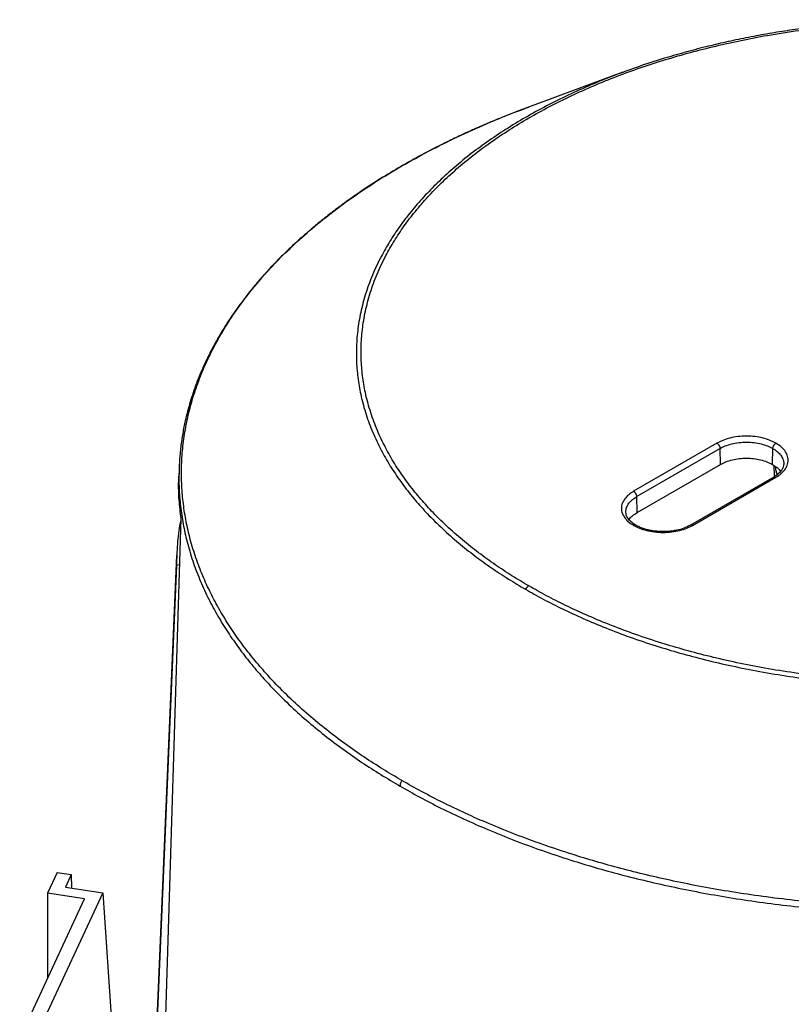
# Model space of a CAD drawing. Header units: millimetres. Extents: x 224 to 956, y 38 to 794.
# Tile 71 of 131: x 252 to 304, y 709 to 776. Entities that reach past the tile are written whole.
import ezdxf

# ---------------------------------------------------------------- set-up
doc = ezdxf.new("R2010")
doc.units = ezdxf.units.MM

msp = doc.modelspace()

# ---------------------------------------------------------------- linework, layer by layer
at = {"color": 179, "linetype": 'Continuous', "lineweight": 25}
for p, q in [((293.009, 772.267), (286.614, 769.907)), ((286.409, 769.823), (286.621, 769.9)), ((299.402, 747.094), (293.745, 743.829)), ((299.614, 746.733), (293.957, 743.468)), ((299.638, 745.652), (299.614, 746.733)), ((303.174, 745.652), (303.198, 746.733)), ((262.869, 745.301), (262.855, 744.852)), ((262.875, 745.321), (262.874, 745.301)), ((293.981, 742.386), (299.638, 745.652)), ((303.314, 744.834), (303.281, 745.576)), ((303.935, 745.672), (303.921, 745.595)), ((303.26, 744.795), (297.603, 741.53)), ((297.753, 741.515), (303.41, 744.781)), ((293.981, 742.386), (293.957, 743.468)), ((293.22, 742.406), (293.215, 742.433)), ((261.386, 689.287), (263.004, 741.98)), ((262.707, 739.47), (260.55, 689.053)), ((262.691, 738.784), (260.582, 688.807)), ((262.907, 738.841), (262.691, 738.784)), ((254.586, 717.965), (253.935, 716.562)), ((254.586, 717.965), (255.552, 717.815)), ((255.552, 717.815), (255.16, 716.97)), ((255.552, 717.815), (255.576, 716.905)), ((257.689, 716.579), (252.771, 705.984)), ((256.446, 716.173), (253.935, 716.562)), ((253.935, 716.562), (253.935, 710.762)), ((255.16, 716.97), (257.689, 716.579)), ((257.689, 716.579), (258.301, 707.536)), ((252.046, 706.694), (256.446, 716.173))]:
    msp.add_line(p, q, dxfattribs=at)
for points, knots in [([(286.627, 737.406), (286.242, 737.634), (285.455, 738.1), (284.318, 738.85), (283.192, 739.661), (282.09, 740.537), (281.021, 741.481), (280.047, 742.445), (279.171, 743.421), (278.388, 744.403), (277.667, 745.44), (277.016, 746.531), (276.447, 747.676), (275.971, 748.873), (275.616, 750.066), (275.377, 751.247), (275.245, 752.409), (275.218, 753.6), (275.304, 754.817), (275.51, 756.054), (275.841, 757.307), (276.303, 758.569), (276.86, 759.748), (277.485, 760.839), (278.152, 761.842), (278.909, 762.835), (279.756, 763.813), (280.691, 764.774), (281.713, 765.712), (282.82, 766.625), (284.009, 767.508), (285.275, 768.358), (286.616, 769.171), (288.024, 769.945), (289.497, 770.676), (291.026, 771.362), (292.607, 772.001), (294.233, 772.591), (295.897, 773.131), (297.592, 773.62), (299.311, 774.057), (301.048, 774.442), (302.939, 774.803), (304.981, 775.124), (307.167, 775.391), (309.337, 775.582), (311.48, 775.701), (313.588, 775.751), (315.652, 775.735), (317.665, 775.659), (319.711, 775.521), (321.777, 775.316), (323.851, 775.041), (325.834, 774.713), (327.724, 774.337), (329.52, 773.921), (331.22, 773.469), (332.912, 772.963), (334.581, 772.401), (336.217, 771.784), (337.735, 771.147), (339.139, 770.497), (340.439, 769.841), (341.246, 769.387), (341.641, 769.165)], [0, 0, 0, 0, 0.013544, 0.027663, 0.04238, 0.057717, 0.073696, 0.090336, 0.105138, 0.12045, 0.136277, 0.152627, 0.169503, 0.186906, 0.204834, 0.220947, 0.237452, 0.25434, 0.2716, 0.289218, 0.307177, 0.325459, 0.34404, 0.359106, 0.374333, 0.389708, 0.405213, 0.420833, 0.436549, 0.452343, 0.468195, 0.484088, 0.5, 0.515912, 0.531805, 0.547657, 0.563451, 0.579167, 0.594787, 0.610292, 0.625667, 0.640894, 0.65596, 0.674541, 0.692823, 0.710782, 0.7284, 0.74566, 0.762548, 0.779053, 0.795166, 0.813094, 0.830497, 0.847373, 0.863723, 0.87955, 0.894862, 0.909664, 0.926304, 0.942283, 0.95762, 0.972337, 0.986456, 1, 1, 1, 1]), ([(333.745, 772.796), (333.528, 772.868), (333.05, 773.026), (332.164, 773.3), (331.096, 773.609), (329.813, 773.949), (328.457, 774.274), (327.013, 774.583), (325.379, 774.89), (323.543, 775.183), (321.501, 775.441), (319.437, 775.636), (317.358, 775.767), (315.27, 775.835), (313.177, 775.837), (311.087, 775.776), (309.005, 775.65), (306.937, 775.459), (305.094, 775.231), (303.473, 774.985), (302.069, 774.74), (300.681, 774.464), (299.542, 774.21), (298.615, 773.985), (297.898, 773.803), (297.409, 773.669), (297.168, 773.603)], [0, 0, 0, 0, 0.019698, 0.043345, 0.079162, 0.113775, 0.154529, 0.1948, 0.23504, 0.289891, 0.344781, 0.399658, 0.454574, 0.509479, 0.564422, 0.619356, 0.67433, 0.72929, 0.784294, 0.822784, 0.861293, 0.899815, 0.938387, 0.957469, 0.979018, 1, 1, 1, 1]), ([(297.156, 773.596), (296.688, 773.464), (295.643, 773.169), (294.262, 772.722), (293.368, 772.392), (293.015, 772.262)], [0, 0, 0, 0, 0.329378, 0.734852, 1, 1, 1, 1]), ([(286.614, 769.907), (286.405, 769.829), (285.956, 769.66), (285.276, 769.395), (284.529, 769.095), (283.732, 768.762), (282.888, 768.394), (282.011, 767.995), (280.884, 767.457), (279.56, 766.784), (278.091, 765.973), (276.673, 765.128), (275.285, 764.232), (274.233, 763.493), (273.505, 762.951), (273.084, 762.629), (272.681, 762.312), (272.314, 762.015), (272.016, 761.767), (271.783, 761.571), (271.609, 761.421), (271.465, 761.296), (271.319, 761.168), (271.141, 761.011), (270.916, 760.808), (270.647, 760.561), (270.355, 760.285), (270.056, 759.996), (269.771, 759.714), (269.456, 759.395), (269.122, 759.044), (268.771, 758.663), (268.432, 758.283), (268.083, 757.877), (267.758, 757.483), (267.366, 756.99), (267.011, 756.519), (266.599, 755.944), (266.314, 755.524), (266.082, 755.165), (265.96, 754.972), (265.865, 754.818), (265.723, 754.587), (265.558, 754.308), (265.36, 753.959), (265.187, 753.641), (265.013, 753.312), (264.851, 752.989), (264.634, 752.54), (264.382, 751.979), (264.109, 751.309), (263.876, 750.673), (263.669, 750.044), (263.482, 749.397), (263.335, 748.814), (263.223, 748.298), (263.139, 747.863), (263.064, 747.416), (263, 746.958), (262.948, 746.502), (262.91, 746.067), (262.884, 745.671), (262.874, 745.417), (262.869, 745.3)], [0, 0, 0, 0, 0.014306, 0.030812, 0.048904, 0.068434, 0.089405, 0.111819, 0.13493, 0.176422, 0.21673, 0.255824, 0.297585, 0.340526, 0.35426, 0.368104, 0.382035, 0.394766, 0.405557, 0.413069, 0.41924, 0.424071, 0.428532, 0.434945, 0.443408, 0.453259, 0.464857, 0.476586, 0.487739, 0.498317, 0.514239, 0.528667, 0.542463, 0.557845, 0.574916, 0.586999, 0.613294, 0.627272, 0.6505, 0.65933, 0.666317, 0.671469, 0.675995, 0.691323, 0.701522, 0.71338, 0.725181, 0.73658, 0.747579, 0.772467, 0.795408, 0.817367, 0.838539, 0.860654, 0.884232, 0.89877, 0.913699, 0.929008, 0.944688, 0.960725, 0.975786, 0.988867, 1, 1, 1, 1]), ([(286.4, 737.179), (286.798, 736.955), (287.611, 736.497), (288.922, 735.835), (290.338, 735.18), (291.868, 734.538), (293.517, 733.916), (295.201, 733.35), (296.906, 732.839), (298.621, 732.384), (300.431, 731.964), (302.337, 731.585), (304.336, 731.254), (306.427, 730.977), (308.511, 730.77), (310.573, 730.631), (312.603, 730.554), (314.684, 730.539), (316.809, 730.589), (318.97, 730.708), (321.158, 730.901), (323.362, 731.17), (325.421, 731.494), (327.327, 731.858), (329.079, 732.246), (330.813, 732.687), (332.522, 733.18), (334.199, 733.724), (335.838, 734.319), (337.432, 734.963), (338.975, 735.655), (340.459, 736.392), (341.879, 737.173), (343.231, 737.993), (344.508, 738.849), (345.706, 739.74), (346.822, 740.66), (347.853, 741.606), (348.796, 742.575), (349.65, 743.561), (350.413, 744.562), (351.086, 745.573), (351.716, 746.674), (352.277, 747.862), (352.743, 749.135), (353.077, 750.398), (353.284, 751.645), (353.371, 752.872), (353.344, 754.073), (353.211, 755.245), (352.969, 756.436), (352.612, 757.639), (352.132, 758.846), (351.558, 760), (350.902, 761.1), (350.174, 762.145), (349.386, 763.135), (348.502, 764.119), (347.52, 765.091), (346.442, 766.043), (345.331, 766.927), (344.196, 767.744), (343.05, 768.501), (342.256, 768.97), (341.868, 769.2)], [0, 0, 0, 0, 0.013544, 0.027663, 0.04238, 0.057717, 0.073696, 0.090336, 0.105138, 0.12045, 0.136277, 0.152627, 0.169503, 0.186906, 0.204834, 0.220947, 0.237452, 0.25434, 0.2716, 0.289218, 0.307177, 0.325459, 0.34404, 0.359106, 0.374333, 0.389708, 0.405213, 0.420833, 0.436549, 0.452343, 0.468195, 0.484088, 0.5, 0.515912, 0.531805, 0.547657, 0.563451, 0.579167, 0.594787, 0.610292, 0.625667, 0.640894, 0.65596, 0.674541, 0.692823, 0.710782, 0.7284, 0.74566, 0.762548, 0.779053, 0.795166, 0.813094, 0.830497, 0.847373, 0.863723, 0.87955, 0.894862, 0.909664, 0.926304, 0.942283, 0.95762, 0.972337, 0.986456, 1, 1, 1, 1]), ([(341.641, 769.165), (342.026, 768.937), (342.813, 768.471), (343.949, 767.72), (345.075, 766.91), (346.178, 766.033), (347.247, 765.089), (348.22, 764.125), (349.097, 763.149), (349.879, 762.167), (350.601, 761.131), (351.251, 760.04), (351.82, 758.895), (352.296, 757.698), (352.651, 756.505), (352.891, 755.324), (353.022, 754.162), (353.049, 752.97), (352.963, 751.753), (352.758, 750.516), (352.427, 749.263), (351.965, 748.001), (351.408, 746.823), (350.783, 745.731), (350.116, 744.728), (349.359, 743.736), (348.512, 742.757), (347.577, 741.797), (346.554, 740.858), (345.447, 739.945), (344.259, 739.062), (342.992, 738.213), (341.652, 737.399), (340.243, 736.626), (338.771, 735.894), (337.241, 735.208), (335.66, 734.569), (334.035, 733.979), (332.371, 733.439), (330.676, 732.95), (328.956, 732.513), (327.219, 732.128), (325.328, 731.767), (323.286, 731.446), (321.101, 731.179), (318.931, 730.988), (316.787, 730.869), (314.679, 730.82), (312.615, 730.835), (310.602, 730.911), (308.557, 731.05), (306.49, 731.254), (304.417, 731.529), (302.433, 731.858), (300.543, 732.233), (298.748, 732.65), (297.047, 733.101), (295.356, 733.608), (293.686, 734.169), (292.051, 734.787), (290.533, 735.423), (289.129, 736.073), (287.828, 736.729), (287.022, 737.183), (286.627, 737.406)], [0, 0, 0, 0, 0.013544, 0.027663, 0.04238, 0.057717, 0.073696, 0.090336, 0.105138, 0.12045, 0.136277, 0.152627, 0.169503, 0.186906, 0.204834, 0.220947, 0.237452, 0.25434, 0.2716, 0.289218, 0.307177, 0.325459, 0.34404, 0.359106, 0.374333, 0.389708, 0.405213, 0.420833, 0.436549, 0.452343, 0.468195, 0.484088, 0.5, 0.515912, 0.531805, 0.547657, 0.563451, 0.579167, 0.594787, 0.610292, 0.625667, 0.640894, 0.65596, 0.674541, 0.692823, 0.710782, 0.7284, 0.74566, 0.762548, 0.779053, 0.795166, 0.813094, 0.830497, 0.847373, 0.863723, 0.87955, 0.894862, 0.909664, 0.926304, 0.942283, 0.95762, 0.972337, 0.986456, 1, 1, 1, 1]), ([(350.264, 765.912), (350.697, 765.656), (351.579, 765.136), (352.861, 764.306), (354.136, 763.419), (355.39, 762.47), (356.619, 761.457), (357.814, 760.377), (358.876, 759.316), (359.815, 758.283), (360.639, 757.291), (361.417, 756.254), (362.143, 755.173), (362.807, 754.055), (363.403, 752.901), (363.926, 751.713), (364.372, 750.485), (364.723, 749.258), (364.981, 748.036), (365.152, 746.825), (365.236, 745.588), (365.229, 744.328), (365.127, 743.047), (364.924, 741.749), (364.616, 740.436), (364.2, 739.115), (363.673, 737.787), (363.031, 736.458), (362.272, 735.132), (361.396, 733.815), (360.401, 732.511), (359.289, 731.226), (358.06, 729.965), (356.718, 728.732), (355.264, 727.533), (353.702, 726.373), (352.039, 725.257), (350.279, 724.189), (348.428, 723.172), (346.494, 722.212), (344.485, 721.311), (342.409, 720.471), (340.273, 719.696), (338.088, 718.987), (335.862, 718.345), (333.603, 717.771), (331.321, 717.265), (329.025, 716.827), (326.723, 716.456), (324.423, 716.152), (322.133, 715.912), (319.861, 715.734), (317.612, 715.617), (315.393, 715.558), (313.209, 715.554), (311.066, 715.603), (308.969, 715.701), (306.84, 715.851), (304.689, 716.057), (302.524, 716.32), (300.432, 716.629), (298.413, 716.98), (296.481, 717.366), (294.635, 717.782), (292.875, 718.225), (291.188, 718.692), (289.421, 719.228), (287.591, 719.839), (285.721, 720.528), (283.966, 721.238), (282.322, 721.962), (280.786, 722.698), (279.348, 723.438), (278.446, 723.947), (278.004, 724.197)], [0, 0, 0, 0, 0.011574, 0.023568, 0.035997, 0.048875, 0.062216, 0.076032, 0.090336, 0.101898, 0.113772, 0.125962, 0.13847, 0.1513, 0.164216, 0.177444, 0.190984, 0.204836, 0.217695, 0.230806, 0.244164, 0.257765, 0.271603, 0.285669, 0.299957, 0.314456, 0.329156, 0.344045, 0.35911, 0.374337, 0.389711, 0.405216, 0.420835, 0.43655, 0.452344, 0.468196, 0.484088, 0.5, 0.515912, 0.531804, 0.547656, 0.56345, 0.579165, 0.594784, 0.610289, 0.625663, 0.64089, 0.655955, 0.670844, 0.685544, 0.700043, 0.714331, 0.728397, 0.742235, 0.755836, 0.769194, 0.782305, 0.795165, 0.809265, 0.823042, 0.836497, 0.849627, 0.862434, 0.874699, 0.886657, 0.898311, 0.909664, 0.923968, 0.937784, 0.951125, 0.964003, 0.976432, 0.988426, 1, 1, 1, 1]), ([(303.41, 747.094), (303.281, 747.161), (303.016, 747.299), (302.531, 747.45), (301.987, 747.551), (301.406, 747.585), (300.825, 747.551), (300.281, 747.45), (299.796, 747.299), (299.531, 747.161), (299.402, 747.094)], [0, 0, 0, 0, 0.116516, 0.2400114, 0.3686408, 0.5000001, 0.6313595, 0.759989, 0.8834842, 1, 1, 1, 1]), ([(299.614, 746.733), (299.729, 746.793), (299.966, 746.916), (300.4, 747.052), (300.886, 747.141), (301.406, 747.172), (301.925, 747.141), (302.412, 747.052), (302.846, 746.916), (303.083, 746.793), (303.198, 746.733)], [0, 0, 0, 0, 0.116516, 0.240011, 0.368641, 0.5, 0.631359, 0.759989, 0.883484, 1, 1, 1, 1]), ([(299.402, 747.094), (299.428, 747.076), (299.468, 747.048), (299.517, 746.99), (299.551, 746.94), (299.578, 746.886), (299.605, 746.815), (299.61, 746.766), (299.614, 746.733)], [0, 0, 0, 0, 0.2398111, 0.3685898, 0.5000038, 0.6313988, 0.760173, 1, 1, 1, 1]), ([(303.198, 746.733), (303.201, 746.766), (303.207, 746.815), (303.233, 746.886), (303.261, 746.94), (303.294, 746.99), (303.343, 747.048), (303.384, 747.076), (303.41, 747.094)], [0, 0, 0, 0, 0.239826, 0.368601, 0.499996, 0.63141, 0.760189, 1, 1, 1, 1]), ([(303.41, 744.781), (303.526, 744.855), (303.764, 745.008), (304.026, 745.288), (304.2, 745.602), (304.26, 745.938), (304.2, 746.273), (304.026, 746.587), (303.764, 746.867), (303.526, 747.02), (303.41, 747.094)], [0, 0, 0, 0, 0.116516, 0.240011, 0.368641, 0.5, 0.631359, 0.759989, 0.883484, 1, 1, 1, 1]), ([(299.638, 745.652), (299.76, 745.715), (300.005, 745.841), (300.444, 745.973), (300.915, 746.056), (301.406, 746.084), (301.897, 746.056), (302.368, 745.973), (302.807, 745.841), (303.051, 745.715), (303.174, 745.652)], [0, 0, 0, 0, 0.125, 0.25, 0.375, 0.5, 0.625, 0.75, 0.875, 1, 1, 1, 1]), ([(303.174, 745.652), (303.281, 745.581), (303.495, 745.439), (303.67, 745.271), (303.718, 745.179), (303.719, 745.176)], [0, 0, 0, 0, 0.493613, 0.987226, 1, 1, 1, 1]), ([(303.94, 745.672), (303.932, 745.609), (303.917, 745.473), (303.803, 745.253), (303.598, 745.015), (303.375, 744.871), (303.26, 744.795)], [0, 0, 0, 0, 0.206281, 0.44563, 0.712889, 1, 1, 1, 1]), ([(303.508, 744.972), (303.474, 745.056), (303.404, 745.229), (303.394, 745.408), (303.389, 745.5)], [0, 0, 0, 0, 0.48392, 1, 1, 1, 1]), ([(263.004, 741.98), (262.957, 742.405), (262.862, 743.256), (262.827, 744.215), (262.857, 744.746), (262.863, 744.851)], [0, 0, 0, 0, 0.445049, 0.890099, 1, 1, 1, 1]), ([(293.745, 743.829), (293.629, 743.755), (293.391, 743.601), (293.129, 743.321), (292.955, 743.007), (292.895, 742.672), (292.955, 742.336), (293.129, 742.022), (293.391, 741.742), (293.629, 741.589), (293.745, 741.515)], [0, 0, 0, 0, 0.116516, 0.240011, 0.368641, 0.5, 0.631359, 0.759989, 0.883484, 1, 1, 1, 1]), ([(293.957, 743.468), (293.954, 743.5), (293.948, 743.55), (293.921, 743.621), (293.894, 743.675), (293.86, 743.725), (293.812, 743.782), (293.771, 743.81), (293.745, 743.829)], [0, 0, 0, 0, 0.239827, 0.368601, 0.499996, 0.63141, 0.760189, 1, 1, 1, 1]), ([(263.02, 742.031), (262.995, 741.917), (262.862, 741.322), (262.737, 740.239), (262.706, 739.269), (262.691, 738.784)], [0, 0, 0, 0, 0.105898, 0.552949, 1, 1, 1, 1]), ([(293.895, 741.53), (293.779, 741.605), (293.556, 741.75), (293.352, 741.988), (293.238, 742.208), (293.222, 742.343), (293.215, 742.406)], [0, 0, 0, 0, 0.287088, 0.554339, 0.793695, 1, 1, 1, 1]), ([(293.436, 741.911), (293.437, 741.913), (293.485, 742.006), (293.66, 742.173), (293.874, 742.315), (293.981, 742.386)], [0, 0, 0, 0, 0.01277, 0.506385, 1, 1, 1, 1]), ([(293.745, 741.515), (293.874, 741.448), (294.139, 741.311), (294.624, 741.159), (295.168, 741.059), (295.749, 741.024), (296.33, 741.059), (296.874, 741.159), (297.359, 741.311), (297.624, 741.448), (297.753, 741.515)], [0, 0, 0, 0, 0.116516, 0.240011, 0.368641, 0.5, 0.631359, 0.759989, 0.883484, 1, 1, 1, 1]), ([(297.603, 741.53), (297.458, 741.456), (297.18, 741.316), (296.744, 741.195), (296.383, 741.132), (296.107, 741.102), (295.795, 741.087), (295.403, 741.096), (295.004, 741.146), (294.66, 741.222), (294.391, 741.303), (294.129, 741.404), (293.974, 741.488), (293.895, 741.53)], [0, 0, 0, 0, 0.142459, 0.272464, 0.349342, 0.416885, 0.4752, 0.575422, 0.699462, 0.769318, 0.843354, 0.920611, 1, 1, 1, 1]), ([(286.627, 737.406), (286.585, 737.378), (286.502, 737.321), (286.434, 737.226), (286.4, 737.179)], [0, 0, 0, 0, 0.500009, 1, 1, 1, 1]), ([(278.004, 724.197), (277.986, 724.167), (277.95, 724.107), (277.911, 724.009), (277.884, 723.912), (277.88, 723.852), (277.878, 723.822)], [0, 0, 0, 0, 0.2471785, 0.4999948, 0.752842, 1, 1, 1, 1])]:
    msp.add_open_spline(points, degree=3, knots=knots, dxfattribs=at)
at = {"color": 8, "linetype": 'Continuous', "lineweight": 25}
for points, knots in [([(293.015, 772.262), (292.823, 772.193), (292.08, 771.927), (290.837, 771.414), (289.292, 770.725), (287.809, 769.987), (286.388, 769.207), (285.037, 768.387), (283.76, 767.53), (282.562, 766.64), (281.445, 765.719), (280.415, 764.773), (279.472, 763.805), (278.618, 762.818), (277.854, 761.817), (277.182, 760.806), (276.552, 759.706), (275.99, 758.517), (275.524, 757.245), (275.191, 755.982), (274.984, 754.734), (274.897, 753.507), (274.924, 752.306), (275.057, 751.134), (275.298, 749.944), (275.656, 748.741), (276.136, 747.534), (276.709, 746.379), (277.365, 745.279), (278.093, 744.234), (278.882, 743.244), (279.766, 742.26), (280.747, 741.288), (281.825, 740.336), (282.936, 739.453), (284.072, 738.635), (285.218, 737.879), (286.011, 737.409), (286.4, 737.179)], [0, 0, 0, 0, 0.00967, 0.03743, 0.065293, 0.093226, 0.121193, 0.149161, 0.177094, 0.204957, 0.232716, 0.260339, 0.287792, 0.315045, 0.342067, 0.368831, 0.39531, 0.427969, 0.460101, 0.491667, 0.522632, 0.552968, 0.582651, 0.61166, 0.639981, 0.671492, 0.702079, 0.731741, 0.760478, 0.788296, 0.815207, 0.841225, 0.870471, 0.898556, 0.925513, 0.95138, 0.976196, 1, 1, 1, 1]), ([(278.004, 724.197), (277.571, 724.453), (276.688, 724.973), (275.406, 725.803), (274.132, 726.69), (272.877, 727.639), (271.648, 728.652), (270.454, 729.732), (269.391, 730.794), (268.452, 731.826), (267.629, 732.818), (266.851, 733.855), (266.125, 734.936), (265.461, 736.054), (264.865, 737.208), (264.342, 738.396), (263.896, 739.625), (263.545, 740.852), (263.286, 742.073), (263.116, 743.284), (263.032, 744.521), (263.038, 745.781), (263.141, 747.062), (263.344, 748.361), (263.651, 749.673), (264.067, 750.995), (264.595, 752.322), (265.237, 753.651), (265.996, 754.977), (266.872, 756.294), (267.866, 757.598), (268.979, 758.883), (270.207, 760.145), (271.55, 761.377), (273.004, 762.576), (274.565, 763.736), (276.229, 764.852), (277.989, 765.921), (279.84, 766.936), (281.772, 767.898), (283.786, 768.795), (285.334, 769.437), (286.23, 769.759), (286.409, 769.823)], [0, 0, 0, 0, 0.020399, 0.041538, 0.063444, 0.086141, 0.109653, 0.134003, 0.159212, 0.179591, 0.200518, 0.222002, 0.244047, 0.266659, 0.289422, 0.312737, 0.336601, 0.361013, 0.383677, 0.406784, 0.430328, 0.454299, 0.478687, 0.503479, 0.52866, 0.554214, 0.580121, 0.606362, 0.632913, 0.65975, 0.686846, 0.714173, 0.741701, 0.769399, 0.797234, 0.825173, 0.853182, 0.881226, 0.90927, 0.937279, 0.965218, 0.993053, 1, 1, 1, 1]), ([(303.198, 746.733), (303.301, 746.667), (303.514, 746.53), (303.751, 746.28), (303.898, 745.999), (303.958, 745.79), (303.937, 745.681), (303.935, 745.672)], [0, 0, 0, 0, 0.2276642, 0.4689653, 0.7202985, 0.9769652, 1, 1, 1, 1]), ([(262.874, 745.301), (262.867, 744.937), (262.852, 744.159), (262.939, 742.976), (263.108, 741.76), (263.37, 740.527), (263.727, 739.281), (264.185, 738.027), (264.723, 736.815), (265.332, 735.646), (266.003, 734.526), (266.727, 733.457), (267.496, 732.437), (268.309, 731.46), (269.241, 730.436), (270.301, 729.376), (271.5, 728.293), (272.733, 727.276), (273.992, 726.324), (275.271, 725.434), (276.558, 724.601), (277.443, 724.079), (277.878, 723.822)], [0, 0, 0, 0, 0.0458483, 0.0980509, 0.1492863, 0.1995387, 0.2546391, 0.3084807, 0.3610574, 0.4123679, 0.4624152, 0.5103464, 0.557076, 0.6026168, 0.6469843, 0.7028804, 0.7568708, 0.8090031, 0.8593282, 0.9078991, 0.9547711, 1, 1, 1, 1]), ([(277.878, 723.822), (278.322, 723.571), (279.226, 723.06), (280.669, 722.318), (282.211, 721.579), (283.861, 720.852), (285.622, 720.14), (287.499, 719.449), (289.344, 718.833), (291.138, 718.289), (292.864, 717.812), (294.666, 717.361), (296.545, 716.941), (298.488, 716.556), (300.494, 716.211), (302.56, 715.908), (304.695, 715.649), (306.828, 715.446), (308.95, 715.296), (311.056, 715.198), (313.206, 715.149), (315.397, 715.153), (317.624, 715.212), (319.881, 715.33), (322.161, 715.508), (324.459, 715.749), (326.767, 716.054), (329.077, 716.426), (331.381, 716.866), (333.671, 717.374), (335.937, 717.95), (338.172, 718.594), (340.365, 719.306), (342.507, 720.084), (344.591, 720.926), (346.607, 721.83), (348.548, 722.794), (350.405, 723.814), (352.171, 724.886), (353.841, 726.006), (355.407, 727.17), (356.866, 728.373), (358.214, 729.61), (359.447, 730.876), (360.563, 732.166), (361.561, 733.474), (362.44, 734.796), (363.201, 736.126), (363.846, 737.459), (364.375, 738.792), (364.793, 740.118), (365.101, 741.435), (365.307, 742.738), (365.401, 744.023), (365.427, 744.876), (365.399, 745.299), (365.398, 745.301)], [0, 0, 0, 0, 0.015312, 0.03118, 0.047623, 0.064659, 0.082308, 0.100586, 0.119509, 0.134806, 0.150514, 0.16664, 0.183188, 0.200161, 0.217248, 0.234748, 0.252661, 0.270986, 0.287998, 0.305343, 0.323015, 0.341009, 0.359315, 0.377924, 0.396826, 0.416007, 0.435454, 0.455151, 0.475081, 0.495226, 0.515565, 0.536077, 0.55674, 0.577531, 0.598425, 0.619397, 0.640421, 0.661471, 0.682522, 0.703546, 0.724518, 0.745411, 0.766202, 0.786865, 0.807378, 0.827717, 0.847861, 0.867791, 0.887488, 0.906935, 0.926117, 0.945018, 0.963628, 0.981934, 0.999927, 1, 1, 1, 1]), ([(303.26, 744.795), (303.261, 744.796), (303.27, 744.804), (303.295, 744.809), (303.343, 744.811), (303.384, 744.793), (303.41, 744.781)], [0, 0, 0, 0, 0.0166454, 0.2750967, 0.528365, 1, 1, 1, 1]), ([(293.215, 742.433), (293.225, 742.534), (293.246, 742.733), (293.407, 743.014), (293.64, 743.265), (293.853, 743.401), (293.957, 743.468)], [0, 0, 0, 0, 0.262719, 0.519978, 0.766968, 1, 1, 1, 1]), ([(293.895, 741.529), (293.894, 741.53), (293.884, 741.538), (293.86, 741.543), (293.812, 741.546), (293.771, 741.527), (293.745, 741.515)], [0, 0, 0, 0, 0.017637, 0.275834, 0.528844, 1, 1, 1, 1]), ([(297.753, 741.515), (297.727, 741.527), (297.686, 741.546), (297.638, 741.543), (297.613, 741.538), (297.604, 741.53), (297.603, 741.529)], [0, 0, 0, 0, 0.470119, 0.722573, 0.980194, 1, 1, 1, 1])]:
    msp.add_open_spline(points, degree=3, knots=knots, dxfattribs=at)

doc.saveas('drawing.dxf')
